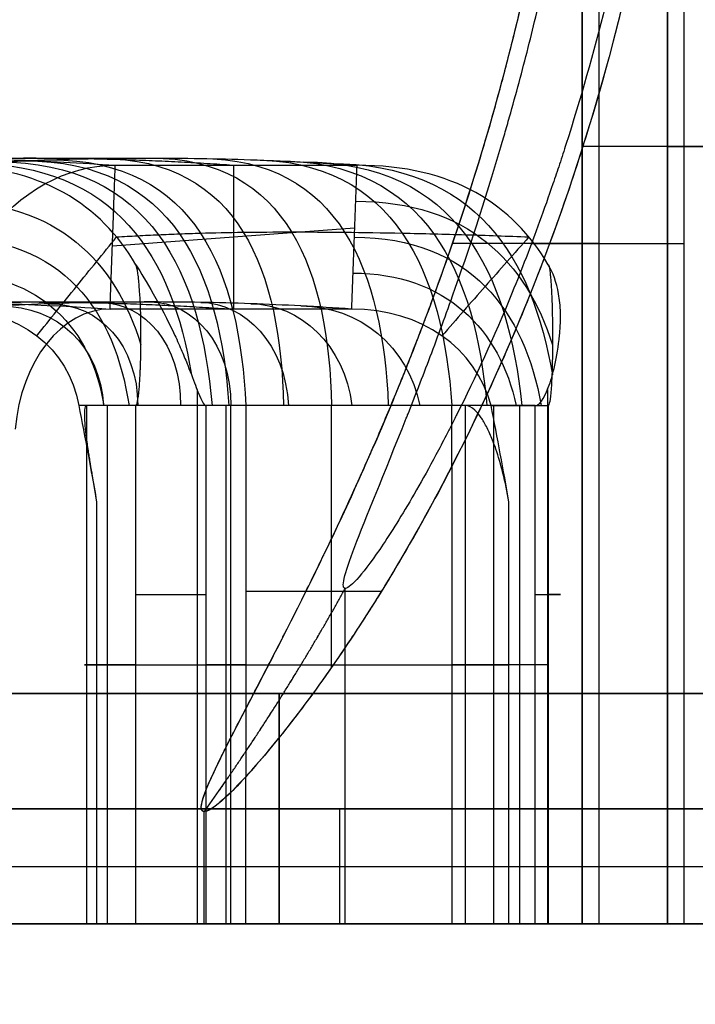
# Model space of a CAD drawing. Header units: millimetres. Extents: x 0 to 284, y -110 to 65.
# Tile 175 of 227: x 265.88 to 267.06, y -46.84 to -45.13. Entities that reach past the tile are written whole.
import ezdxf

# ---------------------------------------------------------------- set-up
doc = ezdxf.new("R2010")
doc.units = ezdxf.units.MM
doc.layers.add('Layer 01', color=7, linetype='Continuous', true_color=0x000000)

# ---------------------------------------------------------------- blocks, each defined once
blk = doc.blocks.new('Block 01')
at = {"layer": 'Layer 01'}
for p, q in [((266.8614, -46.7, -12.0447), (266.8614, -44.3363, -12.0447)), ((266.8905, -46.7, -14.2), (266.8905, -44.3363, -14.2)), ((267.0095, -46.6902, -13.2), (267.0095, -44.3363, -13.2)), ((267.0095, -46.7, -10.8), (267.0095, -44.3363, -10.8)), ((267.0386, -46.7, -15.3553), (267.0386, -44.3363, -15.3553)), ((267.0386, -46.7, -12.9553), (267.0386, -44.3363, -12.9553)), ((266.2558, -45.3826, -9.8726), (266.2558, -45.6323, -9.8907)), ((266.4658, -45.492, -10.0958), (266.0457, -45.523, -9.6675)), ((266.1927, -45.7719, -11.1324), (266.1927, -46.7, -11.1324)), ((266.8011, -45.7719, -10.5388), (266.8011, -46.7, -10.5388)), ((266.037, -46.7, -11.0802), (266.037, -45.8, -11.0802)), ((266.2516, -46.7, -10.5843), (266.2516, -45.8, -10.5843)), ((266.4262, -46.2543, -10.7632), (266.4262, -45.8, -10.7632)), ((266.7527, -45.8, -10.3819), (266.7527, -46.7, -10.3819)), ((266.8024, -45.8, -10.4328), (266.8024, -46.7, -10.4328)), ((266.45, -46.7, -11.2405), (266.45, -46.1174, -11.2405)), ((266.45, -46.7, -13.6405), (266.45, -46.1174, -13.6405)), ((266.45, -46.7, -16.0405), (266.45, -46.1174, -16.0405)), ((266.0866, -46.25, -11.1311), (266.0184, -46.25, -11.0612)), ((266.8024, -46.25, -10.4328), (266.7341, -46.25, -10.3628)), ((266.335, -46.3, -15.05), (266.335, -46.7, -15.05)), ((266.335, -46.3, -14.75), (266.335, -46.7, -14.75)), ((266.335, -46.7, -12.65), (266.335, -46.3, -12.65)), ((266.335, -46.7, -12.35), (266.335, -46.3, -12.35)), ((267.57, -46.5, -15.05), (265.1, -46.5, -15.05)), ((267.57, -46.5, -14.75), (265.1, -46.5, -14.75)), ((267.57, -46.5, -12.65), (265.1, -46.5, -12.65)), ((267.57, -46.5, -12.35), (265.1, -46.5, -12.35)), ((266.2053, -46.7, -16.0114), (266.2053, -46.5049, -16.0114)), ((266.2053, -46.7, -13.6114), (266.2053, -46.5049, -13.6114)), ((266.2053, -46.7, -11.2114), (266.2053, -46.505, -11.2114)), ((266.2, -46.7, -13.7), (263.7, -46.7, -13.7)), ((267.4535, -46.7, -11.3), (266.4465, -46.7, -11.3)), ((267.4535, -46.7, -13.7), (266.4465, -46.7, -13.7)), ((267.4535, -46.7, -16.1), (266.4465, -46.7, -16.1)), ((266.95, -46.7, -11.8035), (266.95, -46.7, -10.7965)), ((266.95, -46.7, -14.2035), (266.95, -46.7, -13.1965)), ((266.95, -46.7, -16.6035), (266.95, -46.7, -15.5965)), ((267.0095, -46.7, -13.2), (267.0095, -46.6971, -13.2))]:
    blk.add_line(p, q, dxfattribs=at)
blk.add_arc((289.5, -7, 18.5), 55, 222.91594, 247.97215, dxfattribs=at)
at = {"layer": 'Layer 01', "extrusion": (0, 1, 0)}
for centre, radius, start, end in [((-266.95, -11.3, -45.35), 0.75, 96.7862, 276.7862), ((-266.95, -13.7, -45.35), 0.75, 96.7862, 276.7862), ((-266.95, -16.1, -45.35), 0.75, 96.7862, 276.7862), ((-266.95, -16.1, -45.35), 0.5035, 96.7862, 276.7862), ((-266.95, -13.7, -45.35), 0.5035, 96.7862, 276.7862), ((-266.95, -11.3, -45.35), 0.5035, 96.7862, 276.7862), ((-266.95, -16.1, -45.5182), 0.75, 276.7862, 294.7343), ((-266.95, -13.7, -45.5182), 0.75, 276.7862, 294.7343), ((-266.95, -11.3, -45.5182), 0.75, 276.7862, 294.7229), ((-266.95, -11.3, -45.5182), 0.5035, 276.7862, 304.0982), ((-266.95, -13.7, -45.5182), 0.5035, 276.7862, 304.0982), ((-266.95, -16.1, -45.5182), 0.5035, 276.7862, 304.0982), ((-266.95, -11.3, -45.5182), 0.5035, 69.4748, 96.7862), ((-266.95, -13.7, -45.5182), 0.5035, 69.4748, 96.7862), ((-266.95, -16.1, -45.5182), 0.5035, 69.4748, 96.7862), ((-266.95, -16.1, -45.5182), 0.75, 78.8382, 96.7862), ((-266.95, -13.7, -45.5182), 0.75, 78.8382, 96.7862), ((-266.95, -11.3, -45.5182), 0.75, 78.8416, 96.7862), ((-266.95, -11.3, -46.1222), 0.75, 26.2312, 54.3387), ((-266.072, -11.0088, -46.25), 0.075, 315.7024, 18.3502), ((-266.95, -11.3, -46.25), 1, 18.3502, 73.0547), ((-266.6804, -10.4152, -46.25), 0.075, 73.0547, 135.7024)]:
    blk.add_arc(centre, radius, start, end, dxfattribs=at)
at = {"layer": 'Layer 01', "extrusion": (0.698385, 1.72122e-12, -0.715722)}
blk.add_arc((-55.27, 183.1703, 192.7215), 9.9, 357.10504, 2.89496, dxfattribs=at)
at = {"layer": 'Layer 01', "extrusion": (-0.715722, -3.76153e-15, -0.698385)}
blk.add_arc((45.87, -192.7215, -183.6703), 0.4874, 97, 180, dxfattribs=at)
at = {"layer": 'Layer 01', "extrusion": (0.698385, -4.52166e-13, -0.715722)}
blk.add_arc((-55.27, 183.1703, 192.7215), 9.65, 357.10504, 2.89496, dxfattribs=at)
at = {"layer": 'Layer 01', "extrusion": (0.715722, 1.50518e-14, 0.698385)}
blk.add_arc((-45.87, -192.7215, 183.6577), 0.2377, 0, 83, dxfattribs=at)
at = {"layer": 'Layer 01', "extrusion": (-6.40382e-14, -1, 1.30733e-13)}
blk.add_arc((278.7831, -17.1306, 45.8), 13.9416, 153.7688, 154.42047, dxfattribs=at)
at = {"layer": 'Layer 01', "extrusion": (3.25728e-12, -1, -7.03922e-12)}
blk.add_arc((272.4888, -23.2725, 45.8), 13.9416, 114.17468, 114.82636, dxfattribs=at)
at = {"layer": 'Layer 01', "extrusion": (0, -1, 0)}
for centre, radius, start, end in [((266.1403, -11.0788, 46.1277), 0.075, 224.2976, 334.4205), ((266.7487, -10.4851, 46.1277), 0.075, 294.1747, 44.2976), ((269.1, -13.7, 46.6), 5.4, 156.6125, 270)]:
    blk.add_arc(centre, radius, start, end, dxfattribs=at)
at = {"layer": 'Layer 01', "extrusion": (9.13859e-18, -1, 1.09314e-15)}
blk.add_arc((269.1, -13.7, 46.5), 6.5, 90, 270, dxfattribs=at)
at = {"layer": 'Layer 01', "extrusion": (3.5281e-17, -1, 2.31808e-17)}
blk.add_arc((269.1, -13.7, 46.5), 5.4, 156.6125, 270, dxfattribs=at)
at = {"layer": 'Layer 01', "extrusion": (2.33506e-14, -1, -4.32881e-14)}
blk.add_arc((269.1, -13.7, 46.5), 5.6, 108.9119, 127.7751, dxfattribs=at)
at = {"layer": 'Layer 01', "extrusion": (1.43994e-18, -1, 9.46089e-19)}
blk.add_arc((269.1, -13.7, 46.7), 5.4, 156.6125, 270, dxfattribs=at)
at = {"layer": 'Layer 01', "extrusion": (3.26796e-14, -1, -4.42714e-14)}
blk.add_arc((269.1, -13.7, 46.7), 5.6, 108.9119, 127.7877, dxfattribs=at)
at = {"layer": 'Layer 01', "extrusion": (-1.66585e-13, 1, 5.51252e-14)}
blk.add_arc((-266.072, -11.0088, -46.7), 0.075, 315.7024, 18.3502, dxfattribs=at)
at = {"layer": 'Layer 01', "extrusion": (-4.9998e-15, 1, 1.61957e-14)}
blk.add_arc((-266.95, -11.3, -46.7), 1, 18.3502, 73.0547, dxfattribs=at)
at = {"layer": 'Layer 01', "extrusion": (-5.04401e-14, 1, -4.92895e-14)}
blk.add_arc((-266.1403, -11.0788, -46.7), 0.075, 205.5795, 315.7024, dxfattribs=at)
at = {"layer": 'Layer 01', "extrusion": (6.26375e-17, 1, -7.45375e-18)}
for centre, radius, start, end in [((-266.95, -16.1, -46.7), 0.75, 276.7862, 96.7862), ((-266.95, -13.7, -46.7), 0.75, 276.7862, 96.7862), ((-266.95, -13.7, -46.7), 0.5035, 276.7862, 96.7862), ((-266.95, -16.1, -46.7), 0.5035, 276.7862, 96.7862), ((-266.95, -13.7, -46.7), 0.75, 96.7862, 276.7862), ((-266.95, -16.1, -46.7), 0.75, 96.7862, 276.7862), ((-266.95, -16.1, -46.7), 0.5035, 96.7862, 276.7862), ((-266.95, -13.7, -46.7), 0.5035, 96.7862, 276.7862)]:
    blk.add_arc(centre, radius, start, end, dxfattribs=at)
at = {"layer": 'Layer 01', "extrusion": (6.30992e-15, 1, -3.17731e-15)}
blk.add_arc((-266.95, -11.3, -46.7), 0.75, 276.7862, 26.2312, dxfattribs=at)
at = {"layer": 'Layer 01', "extrusion": (7.07765e-12, -1, -3.38773e-12)}
blk.add_arc((278.7831, -17.1306, 46.7), 13.9416, 153.7688, 154.42047, dxfattribs=at)
at = {"layer": 'Layer 01', "extrusion": (8.96351e-16, 1, 6.99864e-15)}
blk.add_arc((-266.95, -11.3, -46.7), 0.5035, 276.7862, 96.7862, dxfattribs=at)
at = {"layer": 'Layer 01', "extrusion": (7.57062e-15, 1, 6.32324e-14)}
blk.add_arc((-266.95, -11.3, -46.7), 0.75, 65.1736, 96.7862, dxfattribs=at)
at = {"layer": 'Layer 01', "extrusion": (3.26202e-12, -1, -7.04963e-12)}
blk.add_arc((272.4888, -23.2725, 46.7), 13.9416, 114.17468, 114.82636, dxfattribs=at)
at = {"layer": 'Layer 01', "extrusion": (1.25399e-13, 1, 1.22235e-13)}
blk.add_arc((-266.6804, -10.4152, -46.7), 0.075, 73.0547, 135.7024, dxfattribs=at)
at = {"layer": 'Layer 01', "extrusion": (2.88298e-14, 1, -6.42998e-14)}
blk.add_arc((-266.7487, -10.4851, -46.7), 0.075, 135.7024, 245.8253, dxfattribs=at)
at = {"layer": 'Layer 01', "extrusion": (-1.61658e-15, 1, -1.41187e-14)}
blk.add_arc((-266.95, -11.3, -46.7), 0.75, 96.7862, 276.7862, dxfattribs=at)
at = {"layer": 'Layer 01', "extrusion": (-7.71076e-16, 1, -7.01355e-15)}
blk.add_arc((-266.95, -11.3, -46.7), 0.5035, 96.7862, 276.7862, dxfattribs=at)
at = {"layer": 'Layer 01'}
for points, knots in [([(267.0386, -44.3363, -15.3553), (267.034, -44.4463, -15.3547), (267.025, -44.5555, -15.3536), (267.0047, -44.7181, -15.352), (266.9969, -44.7722, -15.3514), (266.9834, -44.8529, -15.3507), (266.9786, -44.8797, -15.3505), (266.9685, -44.9334, -15.3502), (266.9635, -44.9586, -15.3501), (266.9338, -45.0997, -15.3498), (266.9057, -45.2088, -15.3506), (266.8575, -45.367, -15.3555), (266.8404, -45.4188, -15.3578), (266.8134, -45.4951, -15.3625), (266.7995, -45.5329, -15.3651), (266.7827, -45.5764, -15.3689), (266.7754, -45.5949, -15.3706), (266.7705, -45.6072, -15.3718), (266.7685, -45.6123, -15.3723), (266.7189, -45.7349, -15.3849), (266.6697, -45.8401, -15.4021), (266.5948, -45.9822, -15.4388), (266.5697, -46.027, -15.4529), (266.5323, -46.0904, -15.4769), (266.5136, -46.1211, -15.4897), (266.4921, -46.1552, -15.5059), (266.483, -46.1695, -15.5132), (266.4769, -46.1789, -15.5181), (266.4746, -46.1825, -15.5199), (266.4407, -46.2342, -15.548), (266.4119, -46.2754, -15.5759), (266.3716, -46.3298, -15.6221), (266.3586, -46.3468, -15.6383), (266.3338, -46.3782, -15.6719), (266.3187, -46.3968, -15.6943), (266.2537, -46.4733, -15.8034), (266.2187, -46.5042, -15.9024), (266.1926, -46.5056, -16.1136), (266.2026, -46.4754, -16.2201), (266.2363, -46.4067, -16.3307), (266.2403, -46.3986, -16.3429), (266.249, -46.3814, -16.367), (266.2524, -46.3747, -16.3756), (266.2644, -46.3515, -16.4047), (266.2818, -46.3179, -16.4425), (266.3069, -46.2698, -16.4868), (266.326, -46.2328, -16.5163), (266.3345, -46.2162, -16.5286), (266.3402, -46.205, -16.5367), (266.3437, -46.1982, -16.5415), (266.3837, -46.1196, -16.5958), (266.4256, -46.0351, -16.6391), (266.4901, -45.8926, -16.6931), (266.5119, -45.8425, -16.7093), (266.5445, -45.7633, -16.7311), (266.5608, -45.7228, -16.7414), (266.5798, -45.6737, -16.7523), (266.5879, -45.6523, -16.7568), (266.5932, -45.638, -16.7597), (266.5964, -45.6296, -16.7614), (266.6348, -45.5258, -16.7818), (266.6687, -45.4243, -16.796), (266.7145, -45.2665, -16.8123), (266.7289, -45.2129, -16.8168), (266.7492, -45.1312, -16.8227), (266.7558, -45.1038, -16.8244), (266.7683, -45.0483, -16.8277), (266.7747, -45.0192, -16.8292), (266.8247, -44.7769, -16.8409), (266.8521, -44.5582, -16.8436), (266.8614, -44.3363, -16.8447)], [0, 0, 0, 0, 0.332668, 0.332668, 0.499001, 0.499001, 0.582168, 0.582168, 0.665335, 0.665335, 0.998003, 0.998003, 1.164337, 1.164337, 1.247503, 1.289087, 1.309879, 1.309879, 1.33067, 1.33067, 1.663338, 1.663338, 1.829672, 1.829672, 1.912839, 1.954422, 1.975214, 1.975214, 1.996005, 1.996005, 2.162339, 2.162339, 2.245506, 2.245506, 2.328673, 2.328673, 2.661341, 2.661341, 2.994008, 2.994008, 3.035592, 3.035592, 3.077175, 3.077175, 3.160342, 3.243509, 3.285092, 3.305884, 3.305884, 3.326676, 3.326676, 3.659343, 3.659343, 3.825677, 3.825677, 3.908844, 3.950427, 3.971219, 3.971219, 3.992011, 3.992011, 4.324678, 4.324678, 4.491012, 4.491012, 4.574179, 4.574179, 4.657346, 4.657346, 5.322681, 5.322681, 5.322681, 5.322681]), ([(267.0386, -44.3363, -12.9553), (267.034, -44.4463, -12.9547), (267.025, -44.5555, -12.9536), (267.0047, -44.7181, -12.952), (266.9969, -44.7722, -12.9514), (266.9834, -44.8529, -12.9507), (266.9786, -44.8797, -12.9505), (266.9685, -44.9334, -12.9502), (266.9635, -44.9586, -12.9501), (266.9338, -45.0997, -12.9498), (266.9057, -45.2088, -12.9506), (266.8575, -45.367, -12.9555), (266.8404, -45.4188, -12.9578), (266.8134, -45.4951, -12.9625), (266.7995, -45.5329, -12.9651), (266.7827, -45.5764, -12.9689), (266.7754, -45.5949, -12.9706), (266.7705, -45.6072, -12.9718), (266.7685, -45.6123, -12.9723), (266.7189, -45.7349, -12.9849), (266.6697, -45.8401, -13.0021), (266.5948, -45.9822, -13.0388), (266.5697, -46.027, -13.0529), (266.5323, -46.0904, -13.0769), (266.5136, -46.1211, -13.0897), (266.4921, -46.1552, -13.1059), (266.483, -46.1695, -13.1132), (266.4769, -46.1789, -13.1181), (266.4746, -46.1825, -13.1199), (266.4407, -46.2342, -13.148), (266.4119, -46.2754, -13.1759), (266.3716, -46.3298, -13.2221), (266.3586, -46.3468, -13.2383), (266.3338, -46.3782, -13.2719), (266.3187, -46.3968, -13.2943), (266.2537, -46.4733, -13.4034), (266.2187, -46.5042, -13.5024), (266.1926, -46.5056, -13.7136), (266.2026, -46.4754, -13.8201), (266.2363, -46.4067, -13.9307), (266.2403, -46.3986, -13.9429), (266.249, -46.3814, -13.967), (266.2524, -46.3747, -13.9756), (266.2644, -46.3515, -14.0047), (266.2818, -46.3179, -14.0425), (266.3069, -46.2698, -14.0868), (266.326, -46.2328, -14.1163), (266.3345, -46.2162, -14.1286), (266.3402, -46.205, -14.1367), (266.3437, -46.1982, -14.1415), (266.3837, -46.1196, -14.1958), (266.4256, -46.0351, -14.2391), (266.4901, -45.8926, -14.2931), (266.5119, -45.8425, -14.3093), (266.5445, -45.7633, -14.3311), (266.5608, -45.7228, -14.3414), (266.5798, -45.6737, -14.3523), (266.5879, -45.6523, -14.3568), (266.5932, -45.638, -14.3597), (266.5964, -45.6296, -14.3614), (266.6348, -45.5258, -14.3818), (266.6687, -45.4243, -14.396), (266.7145, -45.2665, -14.4123), (266.7289, -45.2129, -14.4168), (266.7492, -45.1312, -14.4227), (266.7558, -45.1038, -14.4244), (266.7683, -45.0483, -14.4277), (266.7747, -45.0192, -14.4292), (266.8247, -44.7769, -14.4409), (266.8521, -44.5582, -14.4436), (266.8614, -44.3363, -14.4447)], [0, 0, 0, 0, 0.332668, 0.332668, 0.499001, 0.499001, 0.582168, 0.582168, 0.665335, 0.665335, 0.998003, 0.998003, 1.164337, 1.164337, 1.247503, 1.289087, 1.309879, 1.309879, 1.33067, 1.33067, 1.663338, 1.663338, 1.829672, 1.829672, 1.912839, 1.954422, 1.975214, 1.975214, 1.996005, 1.996005, 2.162339, 2.162339, 2.245506, 2.245506, 2.328673, 2.328673, 2.661341, 2.661341, 2.994008, 2.994008, 3.035592, 3.035592, 3.077175, 3.077175, 3.160342, 3.243509, 3.285092, 3.305884, 3.305884, 3.326676, 3.326676, 3.659343, 3.659343, 3.825677, 3.825677, 3.908844, 3.950427, 3.971219, 3.971219, 3.992011, 3.992011, 4.324678, 4.324678, 4.491012, 4.491012, 4.574179, 4.574179, 4.657346, 4.657346, 5.322681, 5.322681, 5.322681, 5.322681]), ([(266.2772, -46.4443, -10.9685), (266.2511, -46.4727, -11.0215), (266.2312, -46.4912, -11.0779), (266.2116, -46.5039, -11.1651), (266.2068, -46.5056, -11.1946), (266.2023, -46.5045, -11.2393), (266.2012, -46.5035, -11.2542), (266.2, -46.5002, -11.2842), (266.1999, -46.4977, -11.3004), (266.2012, -46.4844, -11.3698), (266.2084, -46.4654, -11.4244), (266.2276, -46.4243, -11.5032), (266.2353, -46.4085, -11.529), (266.2489, -46.3817, -11.5666), (266.2561, -46.3675, -11.5852), (266.2641, -46.3521, -11.6033), (266.2695, -46.3416, -11.6154), (266.2728, -46.3352, -11.6225), (266.2936, -46.2952, -11.6653), (266.3149, -46.2546, -11.7009), (266.3498, -46.1863, -11.7502), (266.3681, -46.1502, -11.7739), (266.3905, -46.1049, -11.7996), (266.4003, -46.0848, -11.8103), (266.4069, -46.0712, -11.8173), (266.4108, -46.0632, -11.8213), (266.4361, -46.0107, -11.8472), (266.4592, -45.961, -11.8679), (266.4943, -45.882, -11.8959), (266.512, -45.8414, -11.9091), (266.5296, -45.7991, -11.9212), (266.5414, -45.7705, -11.929), (266.548, -45.7543, -11.9332), (266.5948, -45.6377, -11.9624), (266.6345, -45.5286, -11.9815), (266.6886, -45.3569, -12.0032), (266.7057, -45.2984, -12.0093), (266.7298, -45.2085, -12.017), (266.7376, -45.1782, -12.0193), (266.7526, -45.1169, -12.0236), (266.7603, -45.0841, -12.0256), (266.8191, -44.8196, -12.0404), (266.8512, -44.5801, -12.0435), (266.8614, -44.3363, -12.0447)], [0, 0, 0, 0, 0.182601, 0.182601, 0.273901, 0.273901, 0.319552, 0.319552, 0.365202, 0.365202, 0.547803, 0.547803, 0.639103, 0.639103, 0.684753, 0.707579, 0.707579, 0.730404, 0.730404, 0.913005, 0.913005, 1.004305, 1.049955, 1.07278, 1.07278, 1.095606, 1.095606, 1.278206, 1.278206, 1.369507, 1.415157, 1.415157, 1.460807, 1.460807, 1.826009, 1.826009, 2.00861, 2.00861, 2.099911, 2.099911, 2.191211, 2.191211, 2.921615, 2.921615, 2.921615, 2.921615]), ([(267.0095, -44.3363, -10.8), (267.002, -44.5157, -10.7991), (266.9835, -44.6896, -10.7967), (266.9243, -45.0263, -10.7962), (266.8834, -45.189, -10.7982), (266.83, -45.3561, -10.811), (266.8257, -45.3695, -10.812), (266.8181, -45.3923, -10.814), (266.8068, -45.4262, -10.8172), (266.7952, -45.4591, -10.8208), (266.7718, -45.5234, -10.8288), (266.7559, -45.5644, -10.835), (266.7079, -45.6817, -10.8571), (266.6753, -45.7523, -10.8761), (266.6427, -45.8174, -10.9011), (266.6405, -45.8217, -10.9028), (266.6374, -45.8278, -10.9052), (266.6328, -45.8369, -10.9089), (266.6221, -45.8577, -10.9177), (266.6013, -45.8973, -10.9361), (266.5844, -45.9277, -10.9533), (266.5522, -45.984, -10.9896), (266.5328, -46.0153, -11.0161), (266.4823, -46.0908, -11.1019), (266.4592, -46.1164, -11.1675), (266.4417, -46.1183, -11.306), (266.4478, -46.0941, -11.3764), (266.4852, -45.9956, -11.505), (266.5164, -45.9213, -11.5637), (266.5571, -45.8187, -11.615), (266.5575, -45.8179, -11.6154), (266.5591, -45.8139, -11.6173), (266.5614, -45.8079, -11.6203), (266.567, -45.7938, -11.627), (266.5783, -45.7649, -11.64), (266.5883, -45.7391, -11.6505), (266.6085, -45.686, -11.6706), (266.6224, -45.6486, -11.6828), (266.6642, -45.5308, -11.7161), (266.6926, -45.4446, -11.7339), (266.7236, -45.339, -11.7498), (266.726, -45.3309, -11.751), (266.7316, -45.3111, -11.7537), (266.7401, -45.2814, -11.7578), (266.7483, -45.2514, -11.7614), (266.7644, -45.1911, -11.7682), (266.7746, -45.1506, -11.7721), (266.8036, -45.0281, -11.7822), (266.8207, -44.945, -11.7869), (266.8643, -44.6914, -11.7971), (266.883, -44.5167, -11.7991), (266.8905, -44.3363, -11.8)], [-4.153375, -4.153375, -4.153375, -4.153375, -3.634203, -3.634203, -3.115031, -3.115031, -3.082583, -3.082583, -3.050134, -2.985238, -2.985238, -2.855445, -2.855445, -2.595859, -2.595859, -2.587747, -2.587747, -2.579635, -2.563411, -2.530963, -2.466066, -2.466066, -2.336273, -2.336273, -2.076687, -2.076687, -1.817101, -1.817101, -1.557515, -1.557515, -1.549403, -1.549403, -1.541291, -1.525067, -1.492619, -1.427723, -1.427723, -1.29793, -1.29793, -1.038344, -1.038344, -1.005895, -1.005895, -0.973447, -0.908551, -0.908551, -0.778758, -0.778758, -0.519172, -0.519172, 0, 0, 0, 0]), ([(267.0095, -44.3363, -13.2), (267.002, -44.5157, -13.1991), (266.9835, -44.6896, -13.1967), (266.9243, -45.0263, -13.1962), (266.8834, -45.189, -13.1982), (266.83, -45.3561, -13.211), (266.8257, -45.3695, -13.212), (266.8181, -45.3923, -13.214), (266.8068, -45.4262, -13.2172), (266.7952, -45.4591, -13.2208), (266.7718, -45.5234, -13.2288), (266.7559, -45.5644, -13.235), (266.7079, -45.6817, -13.2571), (266.6753, -45.7523, -13.2761), (266.6427, -45.8174, -13.3011), (266.6405, -45.8217, -13.3028), (266.6374, -45.8278, -13.3052), (266.6328, -45.8369, -13.3089), (266.6221, -45.8577, -13.3177), (266.6013, -45.8973, -13.3361), (266.5844, -45.9277, -13.3533), (266.5522, -45.984, -13.3896), (266.5328, -46.0153, -13.4161), (266.4823, -46.0908, -13.5019), (266.4592, -46.1164, -13.5675), (266.4417, -46.1183, -13.706), (266.4478, -46.0941, -13.7764), (266.4852, -45.9956, -13.905), (266.5164, -45.9213, -13.9637), (266.5571, -45.8187, -14.015), (266.5575, -45.8179, -14.0154), (266.5591, -45.8139, -14.0173), (266.5614, -45.8079, -14.0203), (266.567, -45.7938, -14.027), (266.5783, -45.7649, -14.04), (266.5883, -45.7391, -14.0505), (266.6085, -45.686, -14.0706), (266.6224, -45.6486, -14.0828), (266.6642, -45.5308, -14.1161), (266.6926, -45.4446, -14.1339), (266.7236, -45.339, -14.1498), (266.726, -45.3309, -14.151), (266.7316, -45.3111, -14.1537), (266.7401, -45.2814, -14.1578), (266.7483, -45.2514, -14.1614), (266.7644, -45.1911, -14.1682), (266.7746, -45.1506, -14.1721), (266.8036, -45.0281, -14.1822), (266.8207, -44.945, -14.1869), (266.8643, -44.6914, -14.1971), (266.883, -44.5167, -14.1991), (266.8905, -44.3363, -14.2)], [-4.153375, -4.153375, -4.153375, -4.153375, -3.634203, -3.634203, -3.115031, -3.115031, -3.082583, -3.082583, -3.050134, -2.985238, -2.985238, -2.855445, -2.855445, -2.595859, -2.595859, -2.587747, -2.587747, -2.579635, -2.563411, -2.530963, -2.466066, -2.466066, -2.336273, -2.336273, -2.076687, -2.076687, -1.817101, -1.817101, -1.557515, -1.557515, -1.549403, -1.549403, -1.541291, -1.525067, -1.492619, -1.427723, -1.427723, -1.29793, -1.29793, -1.038344, -1.038344, -1.005895, -1.005895, -0.973447, -0.908551, -0.908551, -0.778758, -0.778758, -0.519172, -0.519172, 0, 0, 0, 0]), ([(267.0095, -44.3363, -15.6), (267.002, -44.5157, -15.5991), (266.9835, -44.6896, -15.5967), (266.9243, -45.0263, -15.5962), (266.8834, -45.189, -15.5982), (266.83, -45.3561, -15.611), (266.8257, -45.3695, -15.612), (266.8181, -45.3923, -15.614), (266.8068, -45.4262, -15.6172), (266.7952, -45.4591, -15.6208), (266.7718, -45.5234, -15.6288), (266.7559, -45.5644, -15.635), (266.7079, -45.6817, -15.6571), (266.6753, -45.7523, -15.6761), (266.6427, -45.8174, -15.7011), (266.6405, -45.8217, -15.7028), (266.6374, -45.8278, -15.7052), (266.6328, -45.8369, -15.7089), (266.6221, -45.8577, -15.7177), (266.6013, -45.8973, -15.7361), (266.5844, -45.9277, -15.7533), (266.5522, -45.984, -15.7896), (266.5328, -46.0153, -15.8161), (266.4823, -46.0908, -15.9019), (266.4592, -46.1164, -15.9675), (266.4417, -46.1183, -16.106), (266.4478, -46.0941, -16.1764), (266.4852, -45.9956, -16.305), (266.5164, -45.9213, -16.3637), (266.5571, -45.8187, -16.415), (266.5575, -45.8179, -16.4154), (266.5591, -45.8139, -16.4173), (266.5614, -45.8079, -16.4203), (266.567, -45.7938, -16.427), (266.5783, -45.7649, -16.44), (266.5883, -45.7391, -16.4505), (266.6085, -45.686, -16.4706), (266.6224, -45.6486, -16.4828), (266.6642, -45.5308, -16.5161), (266.6926, -45.4446, -16.5339), (266.7236, -45.339, -16.5498), (266.726, -45.3309, -16.551), (266.7316, -45.3111, -16.5537), (266.7401, -45.2814, -16.5578), (266.7483, -45.2514, -16.5614), (266.7644, -45.1911, -16.5682), (266.7746, -45.1506, -16.5721), (266.8036, -45.0281, -16.5822), (266.8207, -44.945, -16.5869), (266.8643, -44.6914, -16.5971), (266.883, -44.5167, -16.5991), (266.8905, -44.3363, -16.6)], [-4.153375, -4.153375, -4.153375, -4.153375, -3.634203, -3.634203, -3.115031, -3.115031, -3.082583, -3.082583, -3.050134, -2.985238, -2.985238, -2.855445, -2.855445, -2.595859, -2.595859, -2.587747, -2.587747, -2.579635, -2.563411, -2.530963, -2.466066, -2.466066, -2.336273, -2.336273, -2.076687, -2.076687, -1.817101, -1.817101, -1.557515, -1.557515, -1.549403, -1.549403, -1.541291, -1.525067, -1.492619, -1.427723, -1.427723, -1.29793, -1.29793, -1.038344, -1.038344, -1.005895, -1.005895, -0.973447, -0.908551, -0.908551, -0.778758, -0.778758, -0.519172, -0.519172, 0, 0, 0, 0]), ([(267.0386, -44.3363, -10.5553), (267.0329, -44.4734, -10.5546), (267.0204, -44.609, -10.5531), (266.9912, -44.81, -10.5511), (266.9798, -44.8766, -10.5505), (266.96, -44.9759, -10.55), (266.9495, -45.0254, -10.5499), (266.938, -45.0747, -10.5501), (266.9302, -45.1075, -10.5503), (266.9266, -45.1222, -10.5504), (266.8486, -45.43, -10.5533), (266.7481, -45.6848, -10.567), (266.6351, -45.9048, -10.6193)], [-1.64, -1.64, -1.64, -1.64, -1.23, -1.23, -1.025, -1.025, -0.9225, -0.87125, -0.87125, -0.82, -0.82, 0, 0, 0, 0]), ([(265.7541, -45.3826, -10.7903), (265.7696, -45.3815, -10.7752), (265.8004, -45.3795, -10.7451), (265.8466, -45.3769, -10.7), (265.8926, -45.3747, -10.6551), (265.9232, -45.3735, -10.6253), (265.9675, -45.372, -10.5821), (266.0254, -45.3705, -10.5256), (266.1119, -45.3698, -10.4411), (266.1985, -45.3705, -10.3567), (266.2564, -45.372, -10.3002), (266.3006, -45.3735, -10.257), (266.3312, -45.3747, -10.2272), (266.3773, -45.3769, -10.1822), (266.4234, -45.3795, -10.1372), (266.4543, -45.3815, -10.107), (266.4698, -45.3826, -10.0919)], [0, 0, 0, 0, 0.064174, 0.128348, 0.192522, 0.256695, 0.256695, 0.378457, 0.500218, 0.621979, 0.74374, 0.74374, 0.807914, 0.872088, 0.936262, 1.000435, 1.000435, 1.000435, 1.000435]), ([(266.053, -45.5071, -11.0967), (266.0651, -45.5063, -11.0785), (266.0893, -45.5049, -11.0423), (266.1256, -45.5031, -10.9882), (266.1621, -45.5016, -10.9342), (266.1864, -45.5008, -10.8982), (266.2219, -45.4997, -10.8465), (266.2714, -45.4987, -10.7807), (266.3552, -45.4982, -10.6905), (266.4475, -45.4987, -10.6089), (266.5145, -45.4997, -10.561), (266.5671, -45.5008, -10.5268), (266.6037, -45.5016, -10.5034), (266.6585, -45.5031, -10.4682), (266.7135, -45.5049, -10.4332), (266.7503, -45.5063, -10.4099), (266.7687, -45.5071, -10.3983)], [0.0987722, 0.0987722, 0.0987722, 0.0987722, 0.1246402, 0.1505083, 0.1763763, 0.2022444, 0.2022444, 0.2513255, 0.3004066, 0.3494877, 0.3985688, 0.3985688, 0.4244368, 0.4503049, 0.4761729, 0.502041, 0.502041, 0.502041, 0.502041]), ([(266.0866, -45.5553, -11.1311), (266.1028, -45.5827, -11.1477), (266.1281, -45.622, -11.1574), (266.1559, -45.6815, -11.1521), (266.1586, -45.6875, -11.1515), (266.1627, -45.6967, -11.1504), (266.1646, -45.7012, -11.1498), (266.1702, -45.7142, -11.1478), (266.1735, -45.7224, -11.1463), (266.1825, -45.7452, -11.1414), (266.1874, -45.7581, -11.1376), (266.1995, -45.7893, -11.1261), (266.2046, -45.8, -11.1181), (266.208, -45.8, -11.1111)], [-0.2911442, -0.2911442, -0.2911442, -0.2911442, -0.1455721, -0.1455721, -0.1364739, -0.1364739, -0.1273756, -0.1273756, -0.1091791, -0.1091791, -0.0727861, -0.0727861, 0, 0, 0, 0]), ([(266.0866, -45.8, -11.1311), (266.0882, -45.8, -11.1327), (266.0905, -45.7906, -11.1349), (266.0927, -45.7658, -11.1367), (266.0928, -45.7635, -11.1368), (266.0933, -45.7571, -11.1372), (266.0934, -45.7542, -11.1373), (266.0939, -45.7465, -11.1377), (266.094, -45.7425, -11.1378), (266.0942, -45.7386, -11.1379), (266.0944, -45.7346, -11.138), (266.0946, -45.7293, -11.1382), (266.0948, -45.7214, -11.1384), (266.0953, -45.7032, -11.1387), (266.0954, -45.688, -11.1388), (266.0953, -45.658, -11.1387), (266.0951, -45.6395, -11.1386), (266.0936, -45.6103, -11.1375), (266.0934, -45.6075, -11.1373), (266.0927, -45.5972, -11.1368), (266.0923, -45.5915, -11.1364), (266.0914, -45.5822, -11.1356), (266.0909, -45.577, -11.1352), (266.09, -45.5701, -11.1343), (266.0895, -45.5671, -11.1339), (266.0881, -45.5595, -11.1326), (266.0873, -45.5564, -11.1318), (266.0866, -45.5553, -11.1311)], [-0.248909, -0.248909, -0.248909, -0.248909, -0.2177954, -0.2177954, -0.210017, -0.210017, -0.2022386, -0.2022386, -0.1866817, -0.1866817, -0.1789033, -0.1789033, -0.1711249, -0.1555681, -0.1244545, -0.1244545, -0.0622272, -0.0622272, -0.0466704, -0.0466704, -0.0311136, -0.0311136, -0.0233352, -0.0233352, -0.0155568, -0.0155568, 0, 0, 0, 0]), ([(266.7794, -45.8, -10.5536), (266.7865, -45.8, -10.5504), (266.7946, -45.7893, -10.5455), (266.8104, -45.7476, -10.5296), (266.8182, -45.7164, -10.5188), (266.8225, -45.6729, -10.4985), (266.8227, -45.6708, -10.4975), (266.8231, -45.6641, -10.4943), (266.8237, -45.6542, -10.4894), (266.8238, -45.6324, -10.4783), (266.8221, -45.6159, -10.469), (266.8167, -45.5856, -10.4515), (266.8104, -45.569, -10.441), (266.8024, -45.5553, -10.4328)], [-0.2897469, -0.2897469, -0.2897469, -0.2897469, -0.2173101, -0.2173101, -0.1448734, -0.1448734, -0.1358188, -0.1358188, -0.1267643, -0.1086551, -0.0724367, -0.0724367, 0, 0, 0, 0]), ([(266.8024, -45.5553, -10.4328), (266.8047, -45.5593, -10.4351), (266.8047, -45.5637, -10.4353), (266.8059, -45.5731, -10.4367), (266.806, -45.5742, -10.4368), (266.8065, -45.5793, -10.4374), (266.8068, -45.5821, -10.4377), (266.8079, -45.5978, -10.4391), (266.8084, -45.6092, -10.4398), (266.8088, -45.6195, -10.4403), (266.809, -45.6269, -10.4406), (266.8093, -45.6374, -10.441), (266.8097, -45.6531, -10.4415), (266.8098, -45.6682, -10.4416), (266.8098, -45.6976, -10.4417), (266.8096, -45.7188, -10.4414), (266.809, -45.7402, -10.4405), (266.8089, -45.7404, -10.4405), (266.8089, -45.7405, -10.4405)], [-0.2512412, -0.2512412, -0.2512412, -0.2512412, -0.2355386, -0.2355386, -0.2276873, -0.2276873, -0.219836, -0.219836, -0.1884309, -0.1884309, -0.1727283, -0.1727283, -0.1570257, -0.1256206, -0.1256206, -0.0628103, -0.0628103, -0.0617152, -0.0617152, -0.0617152, -0.0617152]), ([(266.4608, -45.6323, -10.1008), (266.4314, -45.6302, -10.1294), (266.3729, -45.6266, -10.1865), (266.2859, -45.6228, -10.2714), (266.199, -45.6205, -10.3562), (266.141, -45.62, -10.4128), (266.0829, -45.62, -10.4695), (266.0249, -45.6205, -10.5261), (265.938, -45.6228, -10.6108), (265.851, -45.6266, -10.6958), (265.7925, -45.6302, -10.7528), (265.7631, -45.6323, -10.7815)], [0, 0, 0, 0, 0.1218973, 0.2437946, 0.3656919, 0.4875892, 0.4875892, 0.6094865, 0.7313839, 0.8532812, 0.9751785, 0.9751785, 0.9751785, 0.9751785]), ([(266.8089, -45.7405, -10.4405), (266.8089, -45.7407, -10.4405), (266.8089, -45.7403, -10.4405), (266.8089, -45.741, -10.4404), (266.8089, -45.7426, -10.4404), (266.8088, -45.7456, -10.4402), (266.8085, -45.7534, -10.4398), (266.8081, -45.761, -10.4394), (266.806, -45.7901, -10.4367), (266.8038, -45.8, -10.4343), (266.8024, -45.8, -10.4328)], [-0.06171518, -0.06171518, -0.06171518, -0.06171518, -0.05888465, -0.05888465, -0.05495901, -0.04710772, -0.04710772, -0.03140515, -0.03140515, 0, 0, 0, 0]), ([(266.8089, -45.7405, -10.4405), (266.8089, -45.7405, -10.4405), (266.8089, -45.7405, -10.4405), (266.8089, -45.7405, -10.4405), (266.8089, -45.7405, -10.4405), (266.8089, -45.7405, -10.4405)], [0.19000115, 0.19000115, 0.19000115, 0.19000115, 0.191226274, 0.191226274, 0.191963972, 0.191963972, 0.191963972, 0.191963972]), ([(265.9873, -45.8, -11.0294), (265.9928, -45.8278, -11.035), (265.9982, -45.8556, -11.0405), (266.0034, -45.8835, -11.0458), (266.0085, -45.9114, -11.0511), (266.0135, -45.9394, -11.0562), (266.0184, -45.9674, -11.0612)], [-0.1732043, -0.1732043, -0.1732043, -0.1732043, -0.086588, -0.086588, -0.086588, 0, 0, 0, 0]), ([(266.0008, -45.8, -10.9852), (265.9973, -45.8, -10.9959), (265.9961, -45.8106, -11.0071), (265.9979, -45.8343, -11.0204), (265.998, -45.8347, -11.0206), (265.9983, -45.8378, -11.0223), (265.9987, -45.8427, -11.0248), (266.0001, -45.8549, -11.0305), (266.0018, -45.8669, -11.0352), (266.0037, -45.8799, -11.0397), (266.004, -45.882, -11.0404), (266.0051, -45.8886, -11.0425), (266.0067, -45.8988, -11.0457), (266.0085, -45.9098, -11.0487), (266.0124, -45.9328, -11.0545), (266.0153, -45.9494, -11.058), (266.0184, -45.9674, -11.0612)], [-0.1953087, -0.1953087, -0.1953087, -0.1953087, -0.1464815, -0.1464815, -0.1403781, -0.1403781, -0.1342747, -0.122068, -0.0976544, -0.0976544, -0.0854476, -0.0854476, -0.0732408, -0.0488272, -0.0488272, 0, 0, 0, 0]), ([(266.6585, -45.8, -10.3434), (266.6319, -45.8, -10.3515), (266.5645, -45.8, -10.3752), (266.46, -45.8, -10.425), (266.3495, -45.8, -10.4968), (266.2828, -45.8, -10.5538), (266.2204, -45.8, -10.6148), (266.1617, -45.8, -10.68), (266.0873, -45.8, -10.7887), (266.0349, -45.8, -10.8919), (266.0096, -45.8, -10.9587), (266.0008, -45.8, -10.9852)], [-0.9563423, -0.9563423, -0.9563423, -0.9563423, -0.8718885, -0.7406494, -0.6094102, -0.4781711, -0.4781711, -0.346932, -0.2156929, -0.0844538, 0, 0, 0, 0]), ([(266.7341, -45.9674, -10.3628), (266.7279, -45.9314, -10.3564), (266.7202, -45.9008, -10.3509), (266.7104, -45.8723, -10.3464), (266.7085, -45.867, -10.3456), (266.7054, -45.8591, -10.3444), (266.7007, -45.8476, -10.3428), (266.6958, -45.8377, -10.3417), (266.6916, -45.8302, -10.341), (266.6895, -45.8266, -10.3407), (266.6865, -45.822, -10.3404), (266.6822, -45.8155, -10.3401), (266.6779, -45.8106, -10.3401), (266.6694, -45.8027, -10.3407), (266.6639, -45.8, -10.3418), (266.6585, -45.8, -10.3434)], [-0.1935449, -0.1935449, -0.1935449, -0.1935449, -0.0967724, -0.0967724, -0.0846759, -0.0846759, -0.0725793, -0.0483862, -0.0483862, -0.0423379, -0.0423379, -0.0362897, -0.0241931, -0.0241931, 0, 0, 0, 0]), ([(266.7341, -45.9674, -10.3628), (266.7293, -45.9394, -10.3578), (266.7243, -45.9114, -10.3527), (266.7191, -45.8835, -10.3474), (266.7139, -45.8556, -10.3421), (266.7086, -45.8278, -10.3366), (266.703, -45.8, -10.331)], [-0.1732043, -0.1732043, -0.1732043, -0.1732043, -0.0865884, -0.0865884, -0.0865884, 0, 0, 0, 0]), ([(266.6351, -45.9048, -10.6193), (266.6047, -45.964, -10.6334), (266.5742, -46.0191, -10.65), (266.5291, -46.0956, -10.679), (266.5067, -46.1323, -10.6945), (266.4811, -46.1725, -10.7145), (266.4702, -46.1891, -10.7235), (266.463, -46.2001, -10.7296), (266.4603, -46.2042, -10.7319), (266.3848, -46.3172, -10.798), (266.3225, -46.395, -10.8766), (266.2772, -46.4443, -10.9685)], [0, 0, 0, 0, 0.1893556, 0.1893556, 0.2840333, 0.3313722, 0.3550417, 0.3550417, 0.3787111, 0.3787111, 0.7574223, 0.7574223, 0.7574223, 0.7574223])]:
    blk.add_open_spline(points, degree=3, knots=knots, dxfattribs=at)
for points, degree in [([(266.8614, -44.3363, -16.8447), (266.8614, -45.5182, -16.8447), (266.8614, -46.7, -16.8447)], 2), ([(266.8614, -44.3363, -14.4447), (266.8614, -45.5182, -14.4447), (266.8614, -46.7, -14.4447)], 2), ([(266.8614, -46.7, -12.0447), (266.8614, -45.5182, -12.0447), (266.8614, -44.3363, -12.0447)], 2), ([(266.8905, -46.7, -16.6), (266.8905, -45.5182, -16.6), (266.8905, -44.3363, -16.6)], 2), ([(266.8905, -46.7, -14.2), (266.8905, -45.5182, -14.2), (266.8905, -44.3363, -14.2)], 2), ([(266.8905, -46.7, -11.8), (266.8905, -45.5182, -11.8), (266.8905, -44.3363, -11.8)], 2), ([(267.0095, -44.3363, -15.6), (267.0095, -45.5182, -15.6), (267.0095, -46.7, -15.6)], 2), ([(267.0095, -44.3363, -13.2), (267.0095, -45.5182, -13.2), (267.0095, -46.7, -13.2)], 2), ([(267.0095, -44.3363, -10.8), (267.0095, -45.5182, -10.8), (267.0095, -46.7, -10.8)], 2), ([(267.0386, -46.7, -15.3553), (267.0386, -45.5182, -15.3553), (267.0386, -44.3363, -15.3553)], 2), ([(267.0386, -46.7, -12.9553), (267.0386, -45.5182, -12.9553), (267.0386, -44.3363, -12.9553)], 2), ([(267.0386, -46.7, -10.5553), (267.0386, -45.5182, -10.5553), (267.0386, -44.3363, -10.5553)], 2), ([(249.2206, -44.4509, 0.7967), (253.9648, -49.5534, 0.881), (259.6791, -53.7359, 0.9826), (265.9768, -56.7158, 1.0945)], 3), ([(265.6929, -45.37, -10.0117), (265.9024, -45.37, -10.2264), (266.1119, -45.37, -10.4411)], 2), ([(265.8926, -45.3747, -10.6551), (266.1525, -45.3747, -10.9214), (266.233, -45.5714, -11.0086), (266.2478, -45.8, -11.0285)], 3), ([(265.9385, -45.373, -10.6103), (266.1909, -45.373, -10.869), (266.2669, -45.5705, -10.9524), (266.2772, -45.8, -10.9685)], 3), ([(266.0253, -45.3707, -10.5256), (266.2673, -45.3707, -10.7736), (266.3379, -45.5694, -10.8503), (266.3429, -45.8, -10.8596)], 3), ([(266.1119, -45.37, -10.4411), (266.3505, -45.37, -10.6856), (266.4212, -45.569, -10.758), (266.4262, -45.8, -10.7632)], 3), ([(266.1985, -45.3707, -10.3566), (266.4405, -45.3707, -10.6046), (266.5154, -45.5694, -10.6771), (266.5247, -45.8, -10.6823)], 3), ([(266.2854, -45.373, -10.2719), (266.5378, -45.373, -10.5306), (266.6193, -45.5705, -10.6086), (266.6351, -45.8, -10.6193)], 3), ([(266.3313, -45.3747, -10.2271), (266.5911, -45.3747, -10.4934), (266.6763, -45.5714, -10.576), (266.6958, -45.8, -10.5914)], 3), ([(266.0866, -45.5553, -11.1311), (266.0256, -45.4517, -11.0686), (265.9235, -45.3826, -10.9639), (265.7541, -45.3826, -10.7903)], 3), ([(265.8004, -45.3796, -10.7451), (266.0536, -45.3796, -11.0046), (266.1501, -45.5441, -11.1052), (266.183, -45.7466, -11.1407)], 3), ([(265.8466, -45.3769, -10.7), (266.114, -45.3769, -10.9741), (266.1992, -45.5725, -11.065), (266.2188, -45.8, -11.0885)], 3), ([(266.0417, -45.6323, -9.6713), (266.0462, -45.5075, -9.6669), (266.0508, -45.3826, -9.6625)], 2), ([(266.0508, -45.3826, -9.6625), (266.2603, -45.3826, -9.8772), (266.4698, -45.3826, -10.0919)], 2), ([(266.3773, -45.3769, -10.1822), (266.6447, -45.3769, -10.4563), (266.7334, -45.5725, -10.5437), (266.7565, -45.8, -10.5638)], 3), ([(266.4235, -45.3796, -10.1372), (266.6767, -45.3796, -10.3967), (266.7749, -45.5441, -10.4956), (266.8095, -45.7467, -10.5293)], 3), ([(266.4698, -45.3826, -10.0919), (266.469, -45.4034, -10.0927), (266.4675, -45.4451, -10.0941), (266.4653, -45.5075, -10.0963), (266.463, -45.5699, -10.0986), (266.4615, -45.6115, -10.1), (266.4608, -45.6323, -10.1008)], 3), ([(266.8024, -45.5553, -10.4328), (266.7413, -45.4517, -10.3702), (266.6392, -45.3826, -10.2655), (266.4698, -45.3826, -10.0919)], 3), ([(265.7563, -45.4451, -10.7881), (265.9528, -45.4451, -10.9895), (266.0509, -45.5511, -11.0914), (266.0953, -45.6943, -11.1388)], 3), ([(266.4675, -45.4451, -10.0941), (266.664, -45.4451, -10.2955), (266.7636, -45.5511, -10.396), (266.8098, -45.6943, -10.4416)], 3), ([(265.7586, -45.5075, -10.7859), (265.9608, -45.5075, -10.9931), (266.0505, -45.6377, -11.0896), (266.0746, -45.8, -11.1188)], 3), ([(265.9146, -45.6787, -10.9424), (265.926, -45.6644, -10.9551), (265.9488, -45.6358, -10.9805), (265.9834, -45.5929, -11.0191), (266.0181, -45.55, -11.0578), (266.0414, -45.5214, -11.0837), (266.053, -45.5071, -11.0967)], 3), ([(266.4653, -45.5075, -10.0963), (266.6675, -45.5075, -10.3036), (266.7617, -45.6377, -10.3956), (266.7903, -45.8, -10.4204)], 3), ([(266.7687, -45.5071, -10.3983), (266.7561, -45.5214, -10.3863), (266.7307, -45.55, -10.3624), (266.6929, -45.5929, -10.3268), (266.6552, -45.6358, -10.2912), (266.6303, -45.6644, -10.2678), (266.6179, -45.6787, -10.2561)], 3), ([(265.7609, -45.5699, -10.7837), (265.9231, -45.5699, -10.95), (266.0098, -45.6689, -11.0457), (266.031, -45.8, -11.0741)], 3), ([(266.463, -45.5699, -10.0986), (266.6253, -45.5699, -10.2648), (266.7188, -45.6689, -10.3539), (266.7467, -45.8, -10.3757)], 3), ([(265.6929, -45.62, -10.0117), (265.9024, -45.62, -10.2264), (266.1119, -45.62, -10.4411)], 2), ([(265.7631, -45.6323, -10.7815), (265.886, -45.6323, -10.9074), (265.9695, -45.7001, -11.002), (265.9873, -45.8, -11.0294)], 3), ([(265.8509, -45.6269, -10.6959), (265.9517, -45.6269, -10.7993), (266.024, -45.6974, -10.8867), (266.0305, -45.8, -10.9068)], 3), ([(265.938, -45.6231, -10.6109), (266.0236, -45.6231, -10.6987), (266.0895, -45.6955, -10.778), (266.0898, -45.8, -10.7901)], 3), ([(266.0249, -45.6208, -10.5261), (266.1016, -45.6208, -10.6047), (266.1656, -45.6944, -10.6769), (266.164, -45.8, -10.6818)], 3), ([(266.4608, -45.6323, -10.1008), (266.2512, -45.6323, -9.886), (266.0417, -45.6323, -9.6713)], 2), ([(266.1119, -45.62, -10.4411), (266.186, -45.62, -10.517), (266.2516, -45.694, -10.5843), (266.2516, -45.8, -10.5843)], 3), ([(266.199, -45.6208, -10.3562), (266.2757, -45.6208, -10.4348), (266.3463, -45.6944, -10.5006), (266.3512, -45.8, -10.4991)], 3), ([(266.2859, -45.6231, -10.2714), (266.3716, -45.6231, -10.3592), (266.4493, -45.6955, -10.427), (266.4613, -45.8, -10.4275)], 3), ([(266.373, -45.6269, -10.1864), (266.4739, -45.6269, -10.2897), (266.5595, -45.6974, -10.3641), (266.5795, -45.8, -10.3712)], 3), ([(266.703, -45.8, -10.331), (266.6761, -45.7001, -10.3125), (266.5836, -45.6323, -10.2267), (266.4608, -45.6323, -10.1008)], 3), ([(266.8089, -45.7405, -10.4405), (266.8089, -45.7405, -10.4405), (266.8089, -45.7405, -10.4405), (266.8089, -45.7405, -10.4405)], 3), ([(266.0866, -45.8, -11.1311), (266.037, -45.8, -11.0802), (265.9873, -45.8, -11.0294)], 2), ([(266.0008, -45.8, -10.9852), (265.996, -45.8, -10.9999), (265.9915, -45.8, -11.0146), (265.9873, -45.8, -11.0294)], 3), ([(266.0008, -45.8, -10.9852), (266.0008, -46.25, -10.9852), (266.0008, -46.7, -10.9852)], 2), ([(266.0866, -46.7, -11.1311), (266.0866, -46.25, -11.1311), (266.0866, -45.8, -11.1311)], 2), ([(266.208, -45.8, -11.1111), (266.208, -46.25, -11.1111), (266.208, -46.7, -11.1111)], 2), ([(266.2424, -45.8, -11.0397), (266.2424, -46.25, -11.0397), (266.2424, -46.7, -11.0397)], 2), ([(266.2772, -45.8, -10.9685), (266.2772, -46.1222, -10.9685), (266.2772, -46.4443, -10.9685)], 2), ([(266.6351, -45.8, -10.6193), (266.5967, -45.8, -10.6371), (266.5226, -45.8, -10.6793), (266.4237, -45.8, -10.7606), (266.3399, -45.8, -10.8576), (266.296, -45.8, -10.9305), (266.2772, -45.8, -10.9685)], 3), ([(266.6351, -45.9048, -10.6193), (266.6351, -45.8524, -10.6193), (266.6351, -45.8, -10.6193)], 2), ([(266.6585, -46.7, -10.3434), (266.6585, -46.25, -10.3434), (266.6585, -45.8, -10.3434)], 2), ([(266.703, -45.8, -10.331), (266.6882, -45.8, -10.3348), (266.6733, -45.8, -10.3389), (266.6586, -45.8, -10.3434)], 3), ([(266.703, -45.8, -10.331), (266.7527, -45.8, -10.3819), (266.8024, -45.8, -10.4328)], 2), ([(266.7071, -45.8, -10.5862), (266.7071, -46.25, -10.5862), (266.7071, -46.7, -10.5862)], 2), ([(266.7794, -46.7, -10.5536), (266.7794, -46.25, -10.5536), (266.7794, -45.8, -10.5536)], 2), ([(266.8024, -45.8, -10.4328), (266.8024, -46.25, -10.4328), (266.8024, -46.7, -10.4328)], 2), ([(266.6351, -45.9048, -10.6193), (266.6351, -46.3024, -10.6193), (266.6351, -46.7, -10.6193)], 2), ([(266.0184, -45.9674, -11.0612), (266.0184, -46.3337, -11.0612), (266.0184, -46.7, -11.0612)], 2), ([(266.7341, -46.7, -10.3628), (266.7341, -46.3337, -10.3628), (266.7341, -45.9674, -10.3628)], 2), ([(267.57, -46.3, -15.05), (266.335, -46.3, -15.05), (265.1, -46.3, -15.05)], 2), ([(267.57, -46.3, -14.75), (266.335, -46.3, -14.75), (265.1, -46.3, -14.75)], 2), ([(265.1, -46.3, -12.65), (266.335, -46.3, -12.65), (267.57, -46.3, -12.65)], 2), ([(265.1, -46.3, -12.35), (266.335, -46.3, -12.35), (267.57, -46.3, -12.35)], 2), ([(266.2772, -46.7, -10.9685), (266.2772, -46.5722, -10.9685), (266.2772, -46.4443, -10.9685)], 2), ([(266.4408, -46.7, -8.7716), (266.4408, -46.6, -8.7716), (266.4408, -46.5, -8.7716)], 2), ([(265.1, -46.7, -12.35), (266.335, -46.7, -12.35), (267.57, -46.7, -12.35)], 2), ([(267.57, -46.7, -12.65), (266.335, -46.7, -12.65), (265.1, -46.7, -12.65)], 2), ([(265.1, -46.7, -14.75), (266.335, -46.7, -14.75), (267.57, -46.7, -14.75)], 2), ([(267.57, -46.7, -15.05), (266.335, -46.7, -15.05), (265.1, -46.7, -15.05)], 2), ([(266.0866, -46.7, -11.1311), (266.0525, -46.7, -11.0962), (266.0184, -46.7, -11.0612)], 2), ([(266.7341, -46.7, -10.3628), (266.7682, -46.7, -10.3978), (266.8024, -46.7, -10.4328)], 2)]:
    blk.add_open_spline(points, degree=degree, dxfattribs=at)
for points, weights, degree in [([(265.9768, -56.7158, 35.9055), (259.6791, -53.7359, 36.0174), (253.9648, -49.5534, 36.119), (249.2206, -44.4509, 36.2033)], [0.999999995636, 0.999999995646, 0.999999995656, 0.999999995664], 3), ([(265.5446, -45.3826, -10.5756), (265.9024, -45.3573, -10.2264), (266.2603, -45.3826, -9.8772)], [0.999001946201, 0.997727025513, 0.999001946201], 2), ([(265.5536, -45.6323, -10.5668), (265.9024, -45.6077, -10.2264), (266.2512, -45.6323, -9.886)], [0.998969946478, 0.997695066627, 0.998969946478], 2), ([(266.2052, -46.505, -11.2114), (266.2939, -46.3809, -11.2219), (266.3756, -46.2516, -11.2316), (266.45, -46.1174, -11.2405)], [1.00025779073, 0.993859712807, 0.988574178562, 0.984401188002], 3), ([(266.2053, -46.5049, -13.6114), (266.2939, -46.3809, -13.6219), (266.3756, -46.2516, -13.6317), (266.45, -46.1174, -13.6405)], [1.00025461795, 0.993857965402, 0.988573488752, 0.984401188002], 3), ([(266.2053, -46.5049, -16.0114), (266.2939, -46.3809, -16.0219), (266.3756, -46.2516, -16.0317), (266.45, -46.1174, -16.0405)], [1.00025461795, 0.993857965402, 0.988573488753, 0.984401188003], 3), ([(266.2772, -46.25, -10.9685), (266.2422, -46.25, -11.0396), (266.208, -46.25, -11.1111)], [0.999739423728, 0.999723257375, 0.999739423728], 2), ([(266.7794, -46.25, -10.5536), (266.7071, -46.25, -10.586), (266.6351, -46.25, -10.6193)], [0.9997394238, 0.999723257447, 0.9997394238], 2), ([(265.6692, -46.6, -9.274), (266.4046, -46.6, -8.7039), (267.285, -46.6, -8.4023)], [0.999908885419, 0.986387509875, 0.999917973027], 2)]:
    blk.add_rational_spline(points, weights, degree=degree, dxfattribs=at)

msp = doc.modelspace()

# ---------------------------------------------------------------- block references
at = {"layer": 'Layer 01'}
msp.add_blockref('Block 01', (0, 0), dxfattribs=at)

doc.saveas('drawing.dxf')
